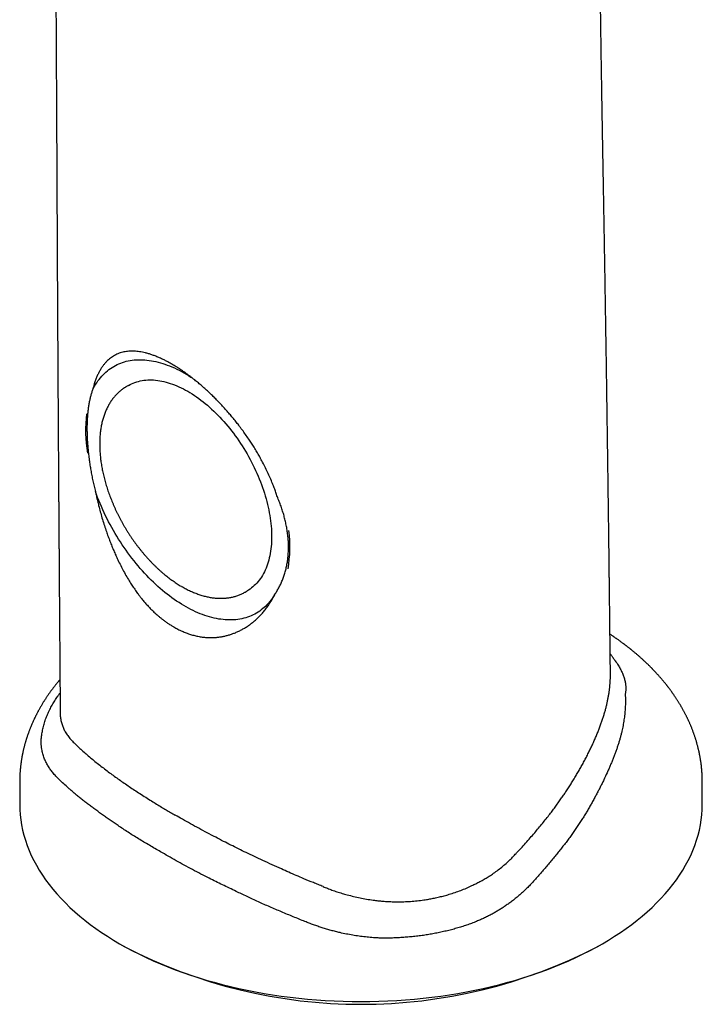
# Model space of a CAD drawing. Header units: millimetres. Extents: x 8 to 822, y 12 to 761.
# Tile 13 of 27: x 641 to 692, y 175 to 249. Entities that reach past the tile are written whole.
import ezdxf

# ---------------------------------------------------------------- set-up
doc = ezdxf.new("R2010")
doc.units = ezdxf.units.MM

msp = doc.modelspace()

# ---------------------------------------------------------------- linework, layer by layer
at = {"color": 7, "linetype": 'Continuous', "lineweight": 30}
for p, q in [((648.854, 221.688), (648.712, 221.607)), ((657.661, 206.104), (657.803, 206.186)), ((648.187, 179.584), (648.541, 179.38)), ((684.255, 179.38), (684.609, 179.584))]:
    msp.add_line(p, q, dxfattribs=at)
at = {"color": 7, "linetype": 'Continuous', "lineweight": 30, "flags": 128}
for points in [[(646.145, 221.339), (646.218, 221.485), (646.295, 221.626), (646.375, 221.763), (646.46, 221.896), (646.548, 222.024), (646.639, 222.148), (646.734, 222.267), (646.833, 222.382), (646.935, 222.492), (647.04, 222.597), (647.149, 222.697), (647.261, 222.792), (647.376, 222.883), (647.495, 222.968), (647.616, 223.049), (647.741, 223.124), (647.868, 223.194), (647.998, 223.259), (648.132, 223.319), (648.268, 223.374), (648.406, 223.423), (648.547, 223.467), (648.691, 223.506), (648.837, 223.54), (648.986, 223.568), (649.136, 223.591), (649.289, 223.608), (649.444, 223.62), (649.601, 223.627), (649.76, 223.628), (649.921, 223.624), (650.084, 223.614), (650.248, 223.599), (650.414, 223.579), (650.581, 223.553), (650.75, 223.522), (650.92, 223.486), (651.091, 223.444), (651.264, 223.397), (651.437, 223.345), (651.611, 223.287), (651.786, 223.225), (651.962, 223.157), (652.139, 223.084), (652.316, 223.006), (652.493, 222.923), (652.671, 222.834), (652.849, 222.741), (653.027, 222.643), (653.205, 222.54), (653.383, 222.433), (653.561, 222.32), (653.663, 222.254)], [(648.854, 221.688), (648.972, 221.753), (649.094, 221.813), (649.218, 221.867), (649.346, 221.916), (649.476, 221.959), (649.608, 221.997), (649.744, 222.029), (649.881, 222.056), (650.022, 222.077), (650.164, 222.093), (650.308, 222.103), (650.455, 222.107), (650.604, 222.106), (650.754, 222.099), (650.906, 222.087), (651.06, 222.069), (651.216, 222.045), (651.373, 222.016), (651.531, 221.982), (651.69, 221.942), (651.851, 221.896), (652.012, 221.845), (652.175, 221.789), (652.338, 221.727), (652.502, 221.659), (652.667, 221.587), (652.832, 221.509), (652.997, 221.426), (653.163, 221.338), (653.328, 221.245), (653.494, 221.147), (653.659, 221.044), (653.825, 220.936), (653.99, 220.823), (654.154, 220.706), (654.318, 220.584), (654.482, 220.457), (654.644, 220.326), (654.806, 220.19), (654.966, 220.051), (655.126, 219.907), (655.284, 219.758), (655.441, 219.606), (655.596, 219.45), (655.75, 219.291), (655.902, 219.127), (656.053, 218.96), (656.201, 218.79), (656.348, 218.616), (656.493, 218.439), (656.635, 218.259), (656.775, 218.076), (656.913, 217.89), (657.048, 217.702), (657.181, 217.511), (657.311, 217.317), (657.438, 217.121), (657.563, 216.923), (657.685, 216.723), (657.803, 216.521), (657.919, 216.317), (658.031, 216.112), (658.141, 215.905), (658.246, 215.697), (658.349, 215.487), (658.448, 215.277), (658.544, 215.066), (658.636, 214.853), (658.724, 214.64), (658.809, 214.427), (658.89, 214.213), (658.967, 214), (659.04, 213.786), (659.11, 213.572), (659.175, 213.358), (659.236, 213.145), (659.294, 212.933), (659.347, 212.721), (659.396, 212.51), (659.441, 212.3), (659.482, 212.091), (659.519, 211.883), (659.551, 211.677), (659.579, 211.472), (659.603, 211.269), (659.622, 211.068), (659.637, 210.868), (659.648, 210.671), (659.655, 210.476), (659.657, 210.284), (659.655, 210.094), (659.648, 209.906), (659.637, 209.722), (659.622, 209.54), (659.603, 209.361), (659.579, 209.185), (659.551, 209.013), (659.519, 208.844), (659.482, 208.679), (659.441, 208.517), (659.396, 208.358), (659.347, 208.204), (659.294, 208.054), (659.236, 207.907), (659.175, 207.765), (659.11, 207.627), (659.04, 207.493), (658.967, 207.364), (658.89, 207.239), (658.809, 207.119), (658.724, 207.004), (658.636, 206.893), (658.544, 206.787), (658.448, 206.686), (658.349, 206.59), (658.246, 206.499), (658.141, 206.413), (658.031, 206.332), (657.919, 206.256), (657.803, 206.186), (657.803, 206.186)], [(659.875, 205.896), (659.791, 205.762), (659.704, 205.632), (659.613, 205.507), (659.518, 205.386), (659.42, 205.27), (659.318, 205.159), (659.212, 205.052), (659.104, 204.95), (658.992, 204.854), (658.877, 204.762), (658.758, 204.675), (658.637, 204.593), (658.512, 204.517), (658.384, 204.446), (658.254, 204.379), (658.12, 204.318), (657.984, 204.263), (657.845, 204.212), (657.704, 204.167), (657.56, 204.128), (657.413, 204.093), (657.264, 204.064), (657.113, 204.041), (656.96, 204.023), (656.804, 204.01), (656.646, 204.003), (656.487, 204.001), (656.325, 204.005), (656.162, 204.014), (655.997, 204.029), (655.831, 204.049), (655.663, 204.074), (655.493, 204.105), (655.323, 204.141), (655.151, 204.183), (654.977, 204.229), (654.803, 204.282), (654.628, 204.339), (654.452, 204.402), (654.276, 204.47), (654.098, 204.543), (653.92, 204.622), (653.742, 204.705), (653.564, 204.794), (653.385, 204.887), (653.206, 204.986), (653.027, 205.089), (652.848, 205.197), (652.669, 205.31), (652.49, 205.428), (652.312, 205.55), (652.134, 205.677), (651.957, 205.809), (651.78, 205.945), (651.604, 206.085), (651.429, 206.23), (651.255, 206.379), (651.082, 206.531), (650.91, 206.688), (650.739, 206.849), (650.569, 207.014), (650.401, 207.183), (650.235, 207.355), (650.07, 207.531), (649.907, 207.71), (649.745, 207.893), (649.586, 208.079), (649.428, 208.268), (649.273, 208.46), (649.119, 208.656), (648.968, 208.854), (648.819, 209.055), (648.673, 209.258), (648.528, 209.464), (648.387, 209.672), (648.248, 209.883), (648.112, 210.096), (647.978, 210.311), (647.848, 210.528), (647.72, 210.747), (647.596, 210.967), (647.474, 211.189), (647.356, 211.413), (647.24, 211.638), (647.128, 211.864), (647.02, 212.091), (646.915, 212.319), (646.813, 212.548), (646.714, 212.777), (646.62, 213.008), (646.528, 213.238), (646.441, 213.469), (646.357, 213.7)], [(640.648, 190.094), (640.657, 189.705), (640.683, 189.316), (640.727, 188.928), (640.789, 188.54), (640.868, 188.154), (640.965, 187.769), (641.079, 187.385), (641.211, 187.003), (641.359, 186.624), (641.525, 186.247), (641.708, 185.872), (641.908, 185.5), (642.125, 185.132), (642.358, 184.767), (642.608, 184.405), (642.874, 184.048), (643.156, 183.694), (643.455, 183.345), (643.768, 183.001), (644.098, 182.661), (644.442, 182.327), (644.802, 181.998), (645.177, 181.674), (645.566, 181.356), (645.969, 181.045), (646.386, 180.739), (646.818, 180.44), (647.262, 180.147), (647.72, 179.861), (648.19, 179.583)], [(648.19, 179.583), (648.673, 179.311), (649.168, 179.047), (649.675, 178.79), (650.193, 178.542), (650.722, 178.301), (651.262, 178.068), (651.813, 177.843), (652.373, 177.627), (652.944, 177.419), (653.523, 177.22), (654.111, 177.03), (654.708, 176.849), (655.312, 176.677), (655.924, 176.514), (656.544, 176.36), (657.17, 176.216), (657.802, 176.081), (658.441, 175.956), (659.085, 175.841), (659.733, 175.735), (660.387, 175.64), (661.044, 175.554), (661.705, 175.478), (662.37, 175.412), (663.037, 175.356), (663.706, 175.31), (664.378, 175.275), (665.05, 175.249), (665.724, 175.234), (666.398, 175.229), (667.072, 175.234), (667.746, 175.249), (668.418, 175.275), (669.09, 175.31), (669.759, 175.356), (670.426, 175.412), (671.091, 175.478), (671.752, 175.554), (672.409, 175.64), (673.063, 175.735), (673.711, 175.841), (674.355, 175.956), (674.993, 176.081), (675.626, 176.216), (676.252, 176.36), (676.871, 176.514), (677.484, 176.677), (678.088, 176.849), (678.685, 177.03), (679.273, 177.22), (679.852, 177.419), (680.422, 177.627), (680.983, 177.843), (681.533, 178.068), (682.074, 178.301), (682.603, 178.542), (683.121, 178.79), (683.628, 179.047), (684.123, 179.311), (684.606, 179.583), (685.076, 179.861), (685.534, 180.147), (685.978, 180.44), (686.409, 180.739), (686.827, 181.045), (687.23, 181.356), (687.619, 181.674), (687.994, 181.998), (688.353, 182.327), (688.698, 182.661), (689.027, 183.001), (689.341, 183.345), (689.64, 183.694), (689.922, 184.048), (690.188, 184.405), (690.438, 184.767), (690.671, 185.132), (690.888, 185.5), (691.088, 185.872), (691.271, 186.247), (691.436, 186.624), (691.585, 187.003), (691.717, 187.385), (691.831, 187.769), (691.928, 188.154), (692.007, 188.54), (692.069, 188.928), (692.113, 189.316), (692.139, 189.705), (692.148, 190.094)]]:
    msp.add_lwpolyline(points, dxfattribs=at)
at = {"color": 7, "linetype": 'Continuous', "lineweight": 30}
for centre, radius, start, end in [((656.292, 218.331), 10.67, 173.40088, 189.40006), ((651.216, 209.543), 9.822, 350.11658, 6.99891), ((666.398, 213.735), 38.719, 242.53519, 297.46481)]:
    msp.add_arc(centre, radius, start, end, dxfattribs=at)
for points, knots in [([(685.215, 199.978), (685.214, 200.087), (685.211, 200.367), (685.206, 200.813), (685.201, 201.31), (685.196, 201.793), (685.19, 202.276), (685.185, 202.76), (685.179, 203.243), (685.174, 203.709), (685.169, 204.158), (685.164, 204.59), (685.159, 205.005), (685.155, 205.403), (685.15, 205.784), (685.146, 206.148), (685.142, 206.494), (685.138, 206.823), (685.134, 207.143), (685.13, 207.458), (685.124, 208.005), (685.114, 208.776), (685.102, 209.769), (685.09, 210.744), (685.077, 211.703), (685.065, 212.626), (685.054, 213.512), (685.042, 214.363), (685.033, 215.057), (685.026, 215.601), (685.02, 216.005), (685.014, 216.419), (685.008, 216.844), (685.002, 217.319), (684.994, 217.845), (684.986, 218.425), (684.978, 219.022), (684.97, 219.59), (684.962, 220.118), (684.955, 220.598), (684.948, 221.067), (684.941, 221.537), (684.934, 222.007), (684.927, 222.478), (684.92, 222.935), (684.913, 223.381), (684.907, 223.814), (684.9, 224.26), (684.893, 224.72), (684.885, 225.192), (684.878, 225.653), (684.87, 226.163), (684.861, 226.729), (684.851, 227.355), (684.841, 227.987), (684.83, 228.626), (684.821, 229.177), (684.814, 229.64), (684.808, 230.018), (684.801, 230.41), (684.794, 230.816), (684.787, 231.233), (684.78, 231.662), (684.773, 232.103), (684.765, 232.555), (684.755, 233.136), (684.743, 233.841), (684.728, 234.667), (684.714, 235.494), (684.701, 236.241), (684.689, 236.904), (684.678, 237.478), (684.668, 238.038), (684.658, 238.585), (684.649, 239.115), (684.639, 239.628), (684.631, 240.125), (684.622, 240.609), (684.613, 241.144), (684.603, 241.737), (684.592, 242.392), (684.581, 243.053), (684.57, 243.72), (684.558, 244.452), (684.545, 245.249), (684.532, 246.113), (684.519, 246.987), (684.508, 247.73), (684.499, 248.338), (684.492, 248.809), (684.485, 249.283), (684.478, 249.761), (684.472, 250.244), (684.464, 250.782), (684.456, 251.379), (684.448, 252.039), (684.439, 252.718), (684.43, 253.416), (684.421, 254.132), (684.412, 254.852), (684.404, 255.576), (684.395, 256.302), (684.387, 257.045), (684.378, 257.805), (684.371, 258.505), (684.364, 259.143), (684.358, 259.717), (684.352, 260.301), (684.346, 260.9), (684.34, 261.515), (684.334, 262.148), (684.329, 262.78), (684.323, 263.409), (684.317, 264.035), (684.312, 264.676), (684.307, 265.332), (684.301, 266.003), (684.298, 266.455), (684.296, 266.684)], [0, 0, 0, 0, 0.004917, 0.012565, 0.020003, 0.027233, 0.034254, 0.041735, 0.048963, 0.055939, 0.062662, 0.069132, 0.075349, 0.081312, 0.087023, 0.092481, 0.097685, 0.102552, 0.107306, 0.112036, 0.116743, 0.131863, 0.146734, 0.161356, 0.175727, 0.189851, 0.202815, 0.215569, 0.228113, 0.233992, 0.240024, 0.246225, 0.252595, 0.259135, 0.267549, 0.276227, 0.285171, 0.294379, 0.301709, 0.308889, 0.315907, 0.322764, 0.329988, 0.337024, 0.343873, 0.350533, 0.357006, 0.363307, 0.370562, 0.377633, 0.384521, 0.391224, 0.400533, 0.409877, 0.419325, 0.428875, 0.43853, 0.443993, 0.449631, 0.455484, 0.461549, 0.467828, 0.474202, 0.480782, 0.487568, 0.494474, 0.506818, 0.519173, 0.53154, 0.5439, 0.552699, 0.561296, 0.569691, 0.577885, 0.585876, 0.593529, 0.600987, 0.60825, 0.615318, 0.625124, 0.634951, 0.644882, 0.654917, 0.665057, 0.677878, 0.690862, 0.704008, 0.717318, 0.724355, 0.731436, 0.738562, 0.745733, 0.752961, 0.760343, 0.769987, 0.779911, 0.790114, 0.800597, 0.81136, 0.822403, 0.833071, 0.843988, 0.855153, 0.866568, 0.878231, 0.886714, 0.895324, 0.904069, 0.913046, 0.922287, 0.931791, 0.94156, 0.950746, 0.960153, 0.969782, 0.979633, 0.989706, 1, 1, 1, 1]), ([(643.281, 265.196), (643.284, 264.787), (643.29, 263.975), (643.299, 262.764), (643.308, 261.569), (643.316, 260.39), (643.324, 259.234), (643.332, 258.1), (643.34, 256.988), (643.347, 255.892), (643.354, 254.803), (643.361, 253.723), (643.368, 252.651), (643.374, 251.595), (643.38, 250.555), (643.387, 249.53), (643.392, 248.521), (643.398, 247.528), (643.404, 246.55), (643.409, 245.588), (643.414, 244.642), (643.419, 243.712), (643.424, 242.797), (643.428, 241.898), (643.433, 240.986), (643.438, 240.061), (643.442, 239.126), (643.446, 238.21), (643.451, 237.313), (643.454, 236.46), (643.458, 235.651), (643.462, 234.883), (643.465, 234.131), (643.469, 233.394), (643.473, 232.673), (643.476, 231.966), (643.48, 231.253), (643.483, 230.534), (643.487, 229.81), (643.491, 229.105), (643.494, 228.418), (643.498, 227.75), (643.502, 227.1), (643.505, 226.469), (643.508, 225.857), (643.512, 225.264), (643.515, 224.692), (643.518, 224.143), (643.521, 223.613), (643.524, 223.097), (643.528, 222.513), (643.532, 221.862), (643.536, 221.146), (643.54, 220.447), (643.544, 219.763), (643.548, 219.1), (643.553, 218.456), (643.556, 217.832), (643.56, 217.224), (643.564, 216.631), (643.568, 216.053), (643.572, 215.492), (643.575, 214.946), (643.578, 214.496), (643.581, 214.137), (643.582, 213.86), (643.584, 213.572), (643.586, 213.272), (643.589, 212.959), (643.591, 212.636), (643.593, 212.304), (643.595, 211.962), (643.598, 211.608), (643.6, 211.242), (643.603, 210.891), (643.605, 210.559), (643.607, 210.247), (643.61, 209.936), (643.612, 209.634), (643.614, 209.346), (643.616, 209.073), (643.618, 208.815), (643.619, 208.571), (643.621, 208.342), (643.622, 208.13), (643.624, 207.931), (643.625, 207.743), (643.627, 207.562), (643.628, 207.416), (643.628, 207.304), (643.629, 207.223), (643.63, 207.145), (643.63, 207.067), (643.631, 206.987), (643.631, 206.894), (643.632, 206.785), (643.633, 206.656), (643.634, 206.512), (643.635, 206.353), (643.637, 206.178), (643.638, 205.987), (643.639, 205.781), (643.641, 205.56), (643.643, 205.326), (643.645, 205.078), (643.646, 204.817), (643.648, 204.542), (643.651, 204.238), (643.653, 203.903), (643.656, 203.536), (643.659, 203.15), (643.661, 202.746), (643.665, 202.325), (643.668, 201.889), (643.671, 201.437), (643.674, 200.967), (643.678, 200.475), (643.682, 199.962), (643.686, 199.426), (643.69, 198.872), (643.694, 198.299), (643.698, 197.707), (643.702, 197.266), (643.703, 197.024), (643.704, 196.985)], [0, 0, 0, 0, 0.01793, 0.0356314, 0.0531044, 0.0703492, 0.087366, 0.103857, 0.1201284, 0.1361802, 0.1520126, 0.1679421, 0.1836433, 0.1991165, 0.2143616, 0.2293789, 0.2441684, 0.2587302, 0.2730643, 0.2871709, 0.3010501, 0.3147019, 0.3281263, 0.3413235, 0.3542934, 0.3682979, 0.3820276, 0.3954825, 0.4086627, 0.4215688, 0.4330653, 0.4443368, 0.4553832, 0.4662042, 0.4767996, 0.4871694, 0.4973133, 0.5082105, 0.5188341, 0.5291838, 0.5392596, 0.5490612, 0.5585885, 0.5678414, 0.5768199, 0.5855237, 0.5939527, 0.6019638, 0.6097097, 0.6172413, 0.624661, 0.6353885, 0.6458793, 0.6561335, 0.6661509, 0.6759314, 0.6853065, 0.694453, 0.7033708, 0.7120599, 0.7205201, 0.7287514, 0.7367539, 0.7445274, 0.7485079, 0.7525284, 0.7567384, 0.7611389, 0.7657301, 0.7705118, 0.7753419, 0.7803519, 0.785542, 0.7909121, 0.7964622, 0.8009492, 0.8055473, 0.8101817, 0.8146171, 0.8188363, 0.8228393, 0.826626, 0.8301965, 0.8335501, 0.836687, 0.8395598, 0.8423045, 0.8449562, 0.8475148, 0.8487151, 0.8498938, 0.8510509, 0.8521865, 0.8533173, 0.8545741, 0.8562523, 0.8581434, 0.8602474, 0.8625643, 0.8651418, 0.8679399, 0.8709583, 0.8741971, 0.877656, 0.8812674, 0.885091, 0.8891268, 0.8933745, 0.8984771, 0.9038553, 0.9095087, 0.9154375, 0.9216413, 0.9280022, 0.9346284, 0.9415198, 0.9486764, 0.9562525, 0.9641048, 0.9722334, 0.9806384, 0.9893199, 0.9982782, 1, 1, 1, 1]), ([(652.126, 223.295), (652.047, 223.34), (651.888, 223.43), (651.653, 223.554), (651.401, 223.678), (651.135, 223.799), (650.865, 223.909), (650.61, 224.002), (650.368, 224.08), (650.135, 224.144), (649.909, 224.195), (649.691, 224.234), (649.48, 224.261), (649.275, 224.275), (649.075, 224.278), (648.881, 224.269), (648.694, 224.249), (648.509, 224.216), (648.326, 224.17), (648.147, 224.112), (647.974, 224.04), (647.808, 223.956), (647.648, 223.859), (647.495, 223.751), (647.348, 223.63), (647.201, 223.489), (647.053, 223.326), (646.908, 223.139), (646.772, 222.935), (646.646, 222.716), (646.528, 222.48), (646.42, 222.228), (646.322, 221.961), (646.246, 221.719), (646.187, 221.511), (646.159, 221.396), (646.145, 221.339)], [0, 0, 0, 0, 0.024655, 0.049319, 0.073973, 0.104632, 0.135291, 0.162913, 0.190536, 0.218323, 0.245327, 0.272353, 0.29938, 0.326386, 0.353807, 0.381247, 0.408688, 0.436112, 0.465358, 0.494726, 0.524094, 0.553709, 0.583325, 0.613185, 0.643046, 0.673022, 0.708218, 0.743587, 0.778956, 0.814685, 0.850414, 0.886503, 0.922593, 0.958855, 0.979427, 1, 1, 1, 1]), ([(660.087, 213.29), (660.05, 213.402), (659.977, 213.624), (659.855, 213.958), (659.713, 214.323), (659.547, 214.718), (659.353, 215.145), (659.145, 215.574), (658.936, 215.974), (658.732, 216.344), (658.534, 216.684), (658.334, 217.014), (658.131, 217.334), (657.916, 217.658), (657.684, 217.995), (657.434, 218.342), (657.189, 218.668), (656.951, 218.971), (656.723, 219.253), (656.48, 219.541), (656.225, 219.835), (655.955, 220.132), (655.692, 220.412), (655.436, 220.675), (655.187, 220.921), (654.936, 221.161), (654.676, 221.401), (654.407, 221.64), (654.129, 221.877), (653.885, 222.077), (653.675, 222.243), (653.5, 222.377), (653.327, 222.507), (653.135, 222.645), (652.925, 222.792), (652.695, 222.945), (652.486, 223.079), (652.296, 223.195), (652.183, 223.261), (652.126, 223.295)], [0, 0, 0, 0, 0.0283379, 0.0566819, 0.0850197, 0.1211992, 0.1573785, 0.1941559, 0.230933, 0.2604158, 0.2899061, 0.3193885, 0.3468424, 0.3742961, 0.4057447, 0.4372035, 0.4686514, 0.4952026, 0.5217604, 0.548311, 0.5777415, 0.6071821, 0.636611, 0.6625762, 0.6885594, 0.714541, 0.740504, 0.7686191, 0.7967471, 0.8248616, 0.8426026, 0.8603436, 0.8776983, 0.895053, 0.9183259, 0.9416063, 0.9648792, 0.9824396, 1, 1, 1, 1]), ([(646.145, 221.339), (646.117, 221.261), (646.062, 221.104), (645.991, 220.852), (645.927, 220.588), (645.872, 220.308), (645.825, 220.013), (645.787, 219.702), (645.757, 219.379), (645.737, 219.048), (645.726, 218.709), (645.724, 218.362), (645.73, 218.007), (645.745, 217.639), (645.768, 217.259), (645.801, 216.867), (645.844, 216.469), (645.894, 216.073), (645.951, 215.681), (646.015, 215.293), (646.088, 214.901), (646.169, 214.504), (646.258, 214.103), (646.324, 213.834), (646.357, 213.7)], [0, 0, 0, 0, 0.045328, 0.090694, 0.13606, 0.181387, 0.228006, 0.274667, 0.321329, 0.367946, 0.413286, 0.458666, 0.504046, 0.549386, 0.596072, 0.642802, 0.689532, 0.736219, 0.779864, 0.823525, 0.86717, 0.911441, 0.955729, 1, 1, 1, 1]), ([(648.712, 221.606), (648.694, 221.596), (648.637, 221.563), (648.544, 221.504), (648.434, 221.428), (648.326, 221.348), (648.222, 221.264), (648.12, 221.175), (648.021, 221.081), (647.926, 220.984), (647.833, 220.882), (647.744, 220.776), (647.657, 220.666), (647.575, 220.551), (647.495, 220.433), (647.419, 220.31), (647.346, 220.184), (647.277, 220.054), (647.211, 219.919), (647.149, 219.782), (647.091, 219.64), (647.036, 219.495), (646.986, 219.346), (646.939, 219.194), (646.896, 219.039), (646.857, 218.881), (646.821, 218.72), (646.79, 218.555), (646.763, 218.388), (646.739, 218.219), (646.72, 218.046), (646.704, 217.872), (646.693, 217.695), (646.686, 217.515), (646.682, 217.334), (646.683, 217.151), (646.687, 216.966), (646.695, 216.779), (646.708, 216.591), (646.724, 216.401), (646.744, 216.209), (646.768, 216.017), (646.795, 215.823), (646.827, 215.628), (646.862, 215.432), (646.901, 215.236), (646.943, 215.038), (646.99, 214.841), (647.04, 214.642), (647.093, 214.443), (647.15, 214.244), (647.211, 214.045), (647.275, 213.845), (647.343, 213.646), (647.414, 213.447), (647.488, 213.248), (647.565, 213.05), (647.646, 212.852), (647.73, 212.654), (647.817, 212.458), (647.908, 212.262), (648.001, 212.067), (648.097, 211.873), (648.197, 211.68), (648.299, 211.489), (648.404, 211.299), (648.512, 211.11), (648.622, 210.923), (648.735, 210.738), (648.851, 210.554), (648.969, 210.373), (649.089, 210.193), (649.212, 210.015), (649.338, 209.84), (649.465, 209.667), (649.595, 209.497), (649.727, 209.329), (649.861, 209.163), (649.996, 209), (650.134, 208.84), (650.273, 208.683), (650.415, 208.529), (650.557, 208.378), (650.702, 208.231), (650.848, 208.086), (650.995, 207.945), (651.144, 207.807), (651.294, 207.673), (651.445, 207.542), (651.598, 207.415), (651.751, 207.292), (651.905, 207.172), (652.06, 207.057), (652.216, 206.945), (652.373, 206.838), (652.531, 206.734), (652.688, 206.635), (652.807, 206.564), (652.873, 206.525), (652.887, 206.518)], [0, 0, 0, 0, 0.004652, 0.014563, 0.024476, 0.034394, 0.044323, 0.054268, 0.064232, 0.074221, 0.084237, 0.094284, 0.104365, 0.114481, 0.124634, 0.134825, 0.145054, 0.155321, 0.165624, 0.175962, 0.186334, 0.196737, 0.207168, 0.217626, 0.228107, 0.238609, 0.249129, 0.259665, 0.270213, 0.280772, 0.291339, 0.301913, 0.312492, 0.323073, 0.333656, 0.344239, 0.354822, 0.365403, 0.375981, 0.386557, 0.397129, 0.407697, 0.418262, 0.428822, 0.439378, 0.44993, 0.460477, 0.471021, 0.48156, 0.492095, 0.502626, 0.513153, 0.523677, 0.534198, 0.544715, 0.555229, 0.565741, 0.57625, 0.586757, 0.597262, 0.607765, 0.618266, 0.628767, 0.639266, 0.649765, 0.660263, 0.670761, 0.681258, 0.691757, 0.702255, 0.712754, 0.723254, 0.733756, 0.744259, 0.754763, 0.76527, 0.775779, 0.78629, 0.796804, 0.807321, 0.817841, 0.828365, 0.838892, 0.849423, 0.859958, 0.870498, 0.881042, 0.89159, 0.902143, 0.912701, 0.923264, 0.933831, 0.944403, 0.95498, 0.965561, 0.976146, 0.986735, 0.997328, 1, 1, 1, 1]), ([(646.357, 213.7), (646.382, 213.581), (646.433, 213.343), (646.516, 212.984), (646.612, 212.59), (646.725, 212.163), (646.857, 211.7), (646.999, 211.236), (647.142, 210.801), (647.283, 210.398), (647.42, 210.028), (647.561, 209.667), (647.707, 209.315), (647.855, 208.972), (648.025, 208.6), (648.216, 208.203), (648.435, 207.778), (648.666, 207.36), (648.893, 206.975), (649.114, 206.626), (649.325, 206.311), (649.513, 206.046), (649.677, 205.829), (649.834, 205.627), (650.017, 205.404), (650.227, 205.163), (650.443, 204.93), (650.665, 204.706), (650.892, 204.491), (651.1, 204.308), (651.286, 204.153), (651.462, 204.015), (651.652, 203.873), (651.858, 203.731), (652.066, 203.596), (652.207, 203.514), (652.277, 203.472)], [0, 0, 0, 0, 0.029735, 0.059477, 0.089212, 0.127175, 0.165138, 0.203728, 0.242318, 0.273255, 0.304199, 0.335136, 0.364523, 0.393918, 0.423305, 0.46088, 0.498455, 0.536828, 0.5752, 0.606122, 0.637056, 0.667977, 0.686357, 0.704737, 0.731903, 0.759079, 0.786245, 0.813768, 0.841302, 0.868826, 0.887755, 0.906684, 0.92996, 0.953236, 0.976618, 1, 1, 1, 1]), ([(659.875, 205.896), (659.932, 205.982), (660.046, 206.152), (660.2, 206.423), (660.341, 206.703), (660.469, 206.997), (660.583, 207.303), (660.682, 207.622), (660.765, 207.949), (660.831, 208.282), (660.88, 208.62), (660.912, 208.96), (660.929, 209.307), (660.929, 209.663), (660.913, 210.027), (660.879, 210.399), (660.828, 210.774), (660.762, 211.143), (660.683, 211.504), (660.592, 211.858), (660.487, 212.213), (660.368, 212.571), (660.235, 212.931), (660.136, 213.171), (660.087, 213.29)], [0, 0, 0, 0, 0.045466, 0.090969, 0.136472, 0.181937, 0.228694, 0.275493, 0.322291, 0.369047, 0.414525, 0.460044, 0.505563, 0.551041, 0.59788, 0.644764, 0.691648, 0.738488, 0.781759, 0.825048, 0.86832, 0.912207, 0.956112, 1, 1, 1, 1]), ([(652.887, 206.518), (652.915, 206.502), (652.996, 206.455), (653.13, 206.382), (653.289, 206.299), (653.448, 206.221), (653.608, 206.148), (653.767, 206.079), (653.926, 206.015), (654.085, 205.956), (654.243, 205.901), (654.401, 205.852), (654.559, 205.807), (654.715, 205.768), (654.871, 205.733), (655.026, 205.704), (655.18, 205.679), (655.332, 205.66), (655.484, 205.645), (655.634, 205.636), (655.782, 205.632), (655.929, 205.633), (656.074, 205.639), (656.217, 205.65), (656.358, 205.666), (656.498, 205.688), (656.635, 205.714), (656.769, 205.744), (656.902, 205.78), (657.032, 205.821), (657.16, 205.866), (657.285, 205.916), (657.408, 205.971), (657.528, 206.031), (657.613, 206.076), (657.657, 206.102), (657.663, 206.105)], [0, 0, 0, 0, 0.01663, 0.0479974, 0.0793728, 0.1107483, 0.1421199, 0.1734834, 0.2048338, 0.2361659, 0.2674733, 0.2987496, 0.3299875, 0.3611792, 0.3923166, 0.4233914, 0.4543951, 0.4853193, 0.516156, 0.5468977, 0.5775377, 0.6080704, 0.6384915, 0.668798, 0.6989889, 0.7290648, 0.7590283, 0.7888837, 0.8186374, 0.8482974, 0.8778736, 0.907377, 0.9368202, 0.9662168, 0.9955811, 1, 1, 1, 1]), ([(652.277, 203.472), (652.379, 203.415), (652.585, 203.3), (652.897, 203.151), (653.213, 203.02), (653.533, 202.909), (653.856, 202.818), (654.181, 202.749), (654.507, 202.7), (654.812, 202.676), (655.095, 202.67), (655.356, 202.679), (655.614, 202.702), (655.87, 202.738), (656.123, 202.788), (656.373, 202.851), (656.618, 202.927), (656.867, 203.018), (657.119, 203.126), (657.372, 203.251), (657.619, 203.391), (657.86, 203.544), (658.093, 203.71), (658.319, 203.89), (658.537, 204.082), (658.753, 204.293), (658.965, 204.523), (659.171, 204.772), (659.366, 205.035), (659.549, 205.31), (659.72, 205.596), (659.823, 205.797), (659.875, 205.897)], [0, 0, 0, 0, 0.033989, 0.068254, 0.102519, 0.137372, 0.172226, 0.207681, 0.243136, 0.278883, 0.308053, 0.337244, 0.366437, 0.395609, 0.425195, 0.454799, 0.484405, 0.513993, 0.546713, 0.579578, 0.612443, 0.645603, 0.678762, 0.712214, 0.745666, 0.779256, 0.8159, 0.852557, 0.889202, 0.92613, 0.963071, 1, 1, 1, 1]), ([(692.148, 190.094), (692.148, 190.163), (692.148, 190.296), (692.148, 190.488), (692.148, 190.663), (692.148, 190.822), (692.148, 190.965), (692.148, 191.092), (692.148, 191.203), (692.148, 191.294), (692.148, 191.368), (692.148, 191.426), (692.148, 191.471), (692.148, 191.51), (692.148, 191.553), (692.148, 191.607), (692.148, 191.668), (692.148, 191.725), (692.148, 191.77), (692.148, 191.802), (692.148, 191.842), (692.148, 191.883), (692.147, 191.929), (692.146, 191.972), (692.145, 192.011), (692.145, 192.049), (692.143, 192.097), (692.141, 192.155), (692.139, 192.219), (692.136, 192.278), (692.134, 192.332), (692.131, 192.386), (692.127, 192.441), (692.124, 192.495), (692.121, 192.544), (692.117, 192.587), (692.114, 192.629), (692.11, 192.674), (692.106, 192.726), (692.101, 192.782), (692.095, 192.837), (692.09, 192.889), (692.085, 192.939), (692.079, 192.986), (692.071, 193.062), (692.058, 193.163), (692.043, 193.274), (692.029, 193.368), (692.016, 193.451), (692.002, 193.536), (691.989, 193.615), (691.975, 193.689), (691.962, 193.762), (691.948, 193.835), (691.935, 193.9), (691.922, 193.963), (691.907, 194.035), (691.888, 194.119), (691.868, 194.208), (691.848, 194.291), (691.83, 194.365), (691.81, 194.445), (691.786, 194.536), (691.758, 194.641), (691.729, 194.747), (691.697, 194.854), (691.667, 194.953), (691.638, 195.047), (691.609, 195.136), (691.578, 195.232), (691.545, 195.328), (691.514, 195.417), (691.481, 195.509), (691.446, 195.605), (691.406, 195.708), (691.367, 195.808), (691.331, 195.898), (691.299, 195.977), (691.269, 196.048), (691.235, 196.128), (691.197, 196.216), (691.154, 196.312), (691.112, 196.406), (691.073, 196.489), (691.04, 196.558), (691.01, 196.62), (690.98, 196.682), (690.945, 196.753), (690.904, 196.835), (690.857, 196.927), (690.809, 197.019), (690.759, 197.111), (690.709, 197.204), (690.658, 197.296), (690.608, 197.385), (690.56, 197.467), (690.513, 197.547), (690.463, 197.631), (690.411, 197.718), (690.359, 197.802), (690.309, 197.881), (690.26, 197.958), (690.209, 198.038), (690.156, 198.118), (690.104, 198.195), (690.057, 198.266), (690.014, 198.328), (689.972, 198.389), (689.93, 198.45), (689.885, 198.512), (689.839, 198.577), (689.79, 198.645), (689.739, 198.715), (689.689, 198.781), (689.642, 198.844), (689.599, 198.901), (689.557, 198.955), (689.519, 199.005), (689.479, 199.056), (689.436, 199.111), (689.387, 199.172), (689.326, 199.248), (689.253, 199.337), (689.172, 199.434), (689.091, 199.529), (689.019, 199.613), (688.954, 199.688), (688.896, 199.754), (688.837, 199.82), (688.78, 199.883), (688.724, 199.945), (688.669, 200.005), (688.615, 200.062), (688.565, 200.116), (688.52, 200.164), (688.478, 200.207), (688.442, 200.245), (688.408, 200.28), (688.373, 200.316), (688.328, 200.362), (688.27, 200.421), (688.199, 200.493), (688.118, 200.572), (688.029, 200.659), (687.935, 200.75), (687.84, 200.84), (687.748, 200.925), (687.667, 201), (687.595, 201.065), (687.529, 201.125), (687.46, 201.186), (687.385, 201.253), (687.303, 201.325), (687.218, 201.398), (687.133, 201.47), (687.054, 201.536), (686.981, 201.598), (686.916, 201.651), (686.86, 201.697), (686.813, 201.735), (686.766, 201.773), (686.713, 201.815), (686.649, 201.866), (686.578, 201.922), (686.504, 201.98), (686.434, 202.035), (686.37, 202.084), (686.316, 202.125), (686.27, 202.16), (686.232, 202.188), (686.198, 202.213), (686.157, 202.244), (686.103, 202.284), (686.033, 202.336), (685.952, 202.395), (685.861, 202.46), (685.778, 202.519), (685.703, 202.572), (685.64, 202.616), (685.579, 202.659), (685.523, 202.697), (685.477, 202.729), (685.441, 202.753), (685.403, 202.779), (685.357, 202.81), (685.298, 202.85), (685.239, 202.889), (685.2, 202.915), (685.183, 202.926)], [0, 0, 0, 0, 0.012467, 0.023961, 0.034481, 0.044027, 0.0526, 0.0602, 0.066826, 0.072478, 0.076716, 0.080172, 0.082847, 0.084877, 0.087119, 0.090604, 0.09453, 0.098187, 0.099673, 0.101212, 0.102915, 0.106029, 0.109258, 0.112206, 0.114876, 0.117524, 0.120335, 0.12503, 0.129569, 0.133842, 0.13727, 0.140986, 0.14499, 0.148905, 0.152314, 0.155217, 0.157952, 0.160994, 0.16469, 0.168834, 0.17274, 0.176357, 0.17979, 0.183109, 0.186314, 0.19573, 0.204359, 0.20975, 0.215611, 0.221851, 0.227633, 0.23238, 0.237672, 0.243109, 0.247683, 0.251589, 0.256569, 0.262953, 0.269458, 0.275544, 0.280755, 0.285186, 0.292732, 0.300273, 0.307793, 0.315431, 0.323462, 0.329272, 0.335762, 0.342859, 0.350145, 0.356652, 0.362363, 0.370261, 0.377689, 0.385057, 0.392529, 0.397439, 0.402583, 0.408444, 0.415149, 0.422382, 0.429926, 0.436198, 0.441077, 0.445669, 0.450247, 0.455133, 0.461613, 0.468631, 0.476023, 0.483103, 0.49003, 0.497257, 0.504464, 0.510694, 0.51646, 0.523002, 0.530124, 0.53681, 0.543151, 0.548991, 0.555211, 0.561997, 0.568319, 0.57367, 0.578877, 0.583427, 0.588288, 0.593379, 0.598702, 0.60428, 0.610117, 0.615737, 0.620688, 0.625556, 0.629946, 0.633979, 0.638017, 0.642603, 0.647739, 0.65334, 0.661751, 0.670192, 0.678088, 0.685998, 0.691686, 0.697338, 0.702938, 0.708725, 0.71378, 0.719251, 0.724359, 0.728816, 0.733274, 0.737069, 0.740395, 0.743284, 0.746398, 0.750004, 0.755606, 0.762064, 0.769269, 0.777211, 0.785637, 0.793992, 0.801919, 0.809169, 0.81467, 0.820211, 0.825836, 0.831937, 0.838933, 0.846195, 0.85285, 0.859463, 0.865337, 0.87049, 0.874929, 0.878654, 0.881776, 0.885916, 0.891087, 0.89676, 0.902509, 0.908333, 0.912956, 0.917162, 0.920666, 0.92347, 0.92574, 0.928252, 0.93274, 0.938018, 0.944059, 0.95076, 0.958112, 0.962522, 0.967137, 0.97185, 0.975929, 0.979239, 0.981777, 0.983714, 0.987404, 0.991649, 0.99645, 1, 1, 1, 1]), ([(685.559, 200.944), (685.555, 200.95), (685.539, 200.97), (685.512, 201.008), (685.475, 201.06), (685.434, 201.118), (685.389, 201.182), (685.341, 201.251), (685.29, 201.326), (685.242, 201.396), (685.211, 201.443), (685.199, 201.461)], [0, 0, 0, 0, 0.033461, 0.121705, 0.222188, 0.335135, 0.460794, 0.597662, 0.729798, 0.89712, 1, 1, 1, 1]), ([(685.559, 200.944), (685.564, 200.936), (685.611, 200.874), (685.691, 200.757), (685.791, 200.602), (685.879, 200.457), (685.956, 200.32), (686.026, 200.184), (686.091, 200.047), (686.149, 199.911), (686.202, 199.775), (686.248, 199.64), (686.287, 199.504), (686.32, 199.367), (686.346, 199.231), (686.364, 199.096), (686.375, 198.962), (686.378, 198.83), (686.374, 198.713), (686.362, 198.613), (686.347, 198.529), (686.335, 198.434), (686.335, 198.324), (686.342, 198.2), (686.351, 197.992), (686.345, 197.696), (686.328, 197.3), (686.293, 196.887), (686.24, 196.466), (686.17, 196.038), (686.094, 195.668), (686.02, 195.36), (685.954, 195.111), (685.882, 194.858), (685.801, 194.602), (685.714, 194.344), (685.621, 194.084), (685.523, 193.822), (685.421, 193.556), (685.313, 193.289), (685.201, 193.021), (685.086, 192.753), (684.928, 192.397), (684.759, 192.035), (684.582, 191.667), (684.442, 191.386), (684.297, 191.103), (684.148, 190.819), (683.994, 190.532), (683.835, 190.243), (683.672, 189.953), (683.505, 189.664), (683.334, 189.376), (683.155, 189.087), (682.967, 188.793), (682.77, 188.495), (682.566, 188.198), (682.357, 187.9), (682.142, 187.602), (681.921, 187.304), (681.694, 187.006), (681.462, 186.706), (681.224, 186.406), (680.98, 186.105), (680.731, 185.803), (680.477, 185.501), (680.219, 185.199), (679.956, 184.898), (679.69, 184.595), (679.429, 184.303), (679.17, 184.024), (678.913, 183.767), (678.652, 183.518), (678.384, 183.279), (678.107, 183.046), (677.833, 182.828), (677.561, 182.627), (677.305, 182.446), (677.053, 182.278), (676.805, 182.122), (676.552, 181.971), (676.286, 181.822), (676.009, 181.675), (675.717, 181.532), (675.42, 181.395), (675.097, 181.258), (674.746, 181.121), (674.371, 180.988), (673.992, 180.864), (673.61, 180.749), (673.222, 180.641), (672.83, 180.542), (672.433, 180.451), (672.031, 180.368), (671.626, 180.292), (671.213, 180.225), (670.792, 180.173), (670.366, 180.127), (669.94, 180.086), (669.514, 180.054), (669.085, 180.027), (668.693, 180.009), (668.337, 180.004), (668.017, 180.008), (667.643, 180.021), (667.215, 180.046), (666.732, 180.091), (666.251, 180.151), (665.77, 180.226), (665.292, 180.315), (664.861, 180.409), (664.477, 180.502), (664.139, 180.591), (663.804, 180.687), (663.472, 180.79), (663.142, 180.898), (662.814, 181.012), (662.49, 181.132), (662.129, 181.274), (661.73, 181.437), (661.288, 181.616), (660.845, 181.799), (660.401, 181.985), (659.96, 182.172), (659.521, 182.361), (659.085, 182.552), (658.653, 182.746), (658.224, 182.943), (657.803, 183.14), (657.387, 183.337), (656.941, 183.549), (656.464, 183.779), (655.955, 184.026), (655.452, 184.274), (654.905, 184.545), (654.314, 184.843), (653.685, 185.173), (653.062, 185.51), (652.451, 185.848), (651.856, 186.185), (651.324, 186.49), (650.851, 186.764), (650.432, 187.01), (650.02, 187.256), (649.614, 187.501), (649.215, 187.748), (648.824, 187.995), (648.442, 188.245), (648.092, 188.48), (647.772, 188.699), (647.476, 188.903), (647.182, 189.108), (646.891, 189.314), (646.605, 189.52), (646.323, 189.724), (646.046, 189.928), (645.774, 190.132), (645.508, 190.336), (645.251, 190.539), (645.003, 190.742), (644.767, 190.941), (644.54, 191.135), (644.274, 191.369), (643.97, 191.645), (643.697, 191.897), (643.501, 192.088), (643.375, 192.218), (643.256, 192.351), (643.145, 192.484), (643.043, 192.615), (642.949, 192.746), (642.86, 192.878), (642.777, 193.014), (642.698, 193.152), (642.626, 193.293), (642.56, 193.437), (642.498, 193.588), (642.442, 193.746), (642.392, 193.912), (642.351, 194.081), (642.314, 194.273), (642.286, 194.489), (642.271, 194.73), (642.274, 194.935), (642.283, 195.101), (642.292, 195.184), (642.296, 195.226)], [0, 0, 0, 0, 0.000589, 0.004676, 0.008763, 0.01218, 0.015597, 0.019021, 0.022445, 0.025891, 0.029336, 0.032788, 0.036241, 0.039786, 0.043332, 0.046887, 0.050442, 0.054029, 0.057615, 0.060013, 0.062411, 0.064809, 0.067882, 0.070958, 0.074034, 0.083257, 0.093017, 0.102781, 0.112689, 0.122603, 0.132393, 0.137927, 0.143462, 0.149137, 0.154811, 0.160491, 0.166172, 0.171862, 0.177553, 0.183248, 0.188943, 0.194512, 0.200081, 0.211147, 0.216818, 0.22249, 0.228165, 0.23384, 0.239524, 0.245209, 0.250897, 0.256585, 0.262147, 0.267711, 0.273514, 0.279316, 0.285125, 0.290933, 0.296747, 0.302561, 0.30838, 0.314199, 0.320074, 0.325949, 0.331827, 0.337706, 0.34359, 0.349473, 0.35536, 0.361247, 0.36651, 0.371777, 0.376819, 0.381861, 0.38692, 0.391979, 0.396421, 0.400866, 0.404803, 0.408739, 0.412686, 0.416633, 0.420882, 0.42513, 0.429394, 0.433658, 0.438761, 0.443869, 0.448889, 0.453909, 0.458945, 0.463981, 0.469037, 0.474094, 0.479167, 0.48424, 0.48946, 0.494684, 0.499859, 0.505034, 0.510222, 0.515409, 0.519255, 0.523102, 0.526948, 0.532761, 0.538574, 0.544437, 0.550299, 0.556198, 0.562097, 0.566353, 0.57061, 0.574878, 0.579146, 0.583427, 0.587707, 0.591998, 0.596288, 0.602217, 0.608147, 0.614226, 0.620305, 0.626388, 0.632472, 0.638568, 0.644664, 0.650766, 0.656868, 0.662836, 0.668805, 0.67634, 0.683877, 0.69142, 0.698965, 0.708645, 0.718566, 0.728493, 0.738435, 0.748382, 0.758108, 0.765386, 0.772663, 0.779949, 0.787235, 0.794531, 0.801828, 0.809135, 0.816442, 0.822371, 0.828301, 0.834379, 0.840457, 0.846539, 0.852621, 0.858714, 0.864807, 0.870905, 0.877003, 0.882968, 0.888934, 0.894591, 0.900248, 0.909682, 0.91912, 0.922914, 0.926709, 0.93051, 0.93431, 0.93783, 0.941349, 0.944874, 0.948399, 0.951974, 0.955548, 0.959129, 0.962711, 0.966654, 0.970597, 0.974552, 0.978507, 0.98386, 0.989221, 0.994606, 0.997303, 1, 1, 1, 1]), ([(678.094, 186.384), (678.155, 186.449), (678.277, 186.581), (678.519, 186.84), (678.816, 187.168), (679.164, 187.561), (679.491, 187.941), (679.799, 188.307), (680.087, 188.659), (680.369, 189.012), (680.631, 189.348), (680.873, 189.667), (681.098, 189.971), (681.318, 190.274), (681.524, 190.566), (681.719, 190.848), (681.908, 191.13), (682.099, 191.422), (682.293, 191.726), (682.483, 192.032), (682.668, 192.34), (682.847, 192.647), (683.022, 192.956), (683.194, 193.268), (683.361, 193.583), (683.522, 193.896), (683.676, 194.208), (683.823, 194.518), (683.964, 194.827), (684.098, 195.132), (684.224, 195.433), (684.341, 195.728), (684.45, 196.017), (684.553, 196.304), (684.647, 196.586), (684.735, 196.863), (684.814, 197.135), (684.886, 197.403), (684.95, 197.667), (685.007, 197.929), (685.058, 198.187), (685.101, 198.443), (685.138, 198.697), (685.167, 198.95), (685.19, 199.203), (685.206, 199.453), (685.215, 199.7), (685.217, 199.875), (685.215, 199.967), (685.215, 199.978)], [0, 0, 0, 0, 0.013444, 0.026889, 0.053787, 0.080695, 0.107611, 0.131578, 0.155545, 0.179537, 0.203529, 0.224186, 0.244844, 0.265519, 0.286193, 0.304779, 0.323368, 0.344099, 0.364835, 0.386163, 0.407492, 0.428841, 0.450189, 0.472489, 0.494788, 0.51711, 0.539433, 0.561975, 0.584516, 0.607083, 0.62965, 0.651616, 0.673581, 0.69557, 0.717558, 0.739098, 0.760643, 0.781949, 0.80326, 0.824578, 0.845902, 0.86707, 0.888243, 0.909955, 0.931666, 0.953398, 0.97513, 0.996913, 1, 1, 1, 1]), ([(643.685, 199.506), (643.674, 199.493), (643.647, 199.462), (643.607, 199.414), (643.565, 199.363), (643.522, 199.311), (643.474, 199.252), (643.419, 199.184), (643.358, 199.108), (643.297, 199.03), (643.236, 198.952), (643.176, 198.874), (643.116, 198.794), (643.059, 198.718), (643.005, 198.644), (642.951, 198.57), (642.894, 198.49), (642.834, 198.405), (642.778, 198.323), (642.727, 198.247), (642.679, 198.176), (642.632, 198.105), (642.586, 198.036), (642.544, 197.971), (642.506, 197.911), (642.468, 197.852), (642.423, 197.779), (642.369, 197.691), (642.311, 197.595), (642.255, 197.5), (642.2, 197.405), (642.144, 197.307), (642.094, 197.217), (642.052, 197.141), (642.018, 197.076), (641.983, 197.012), (641.948, 196.944), (641.91, 196.87), (641.862, 196.776), (641.805, 196.661), (641.744, 196.534), (641.689, 196.416), (641.638, 196.305), (641.589, 196.193), (641.537, 196.074), (641.49, 195.96), (641.447, 195.854), (641.411, 195.764), (641.378, 195.677), (641.343, 195.586), (641.304, 195.479), (641.263, 195.362), (641.221, 195.24), (641.187, 195.137), (641.157, 195.045), (641.131, 194.961), (641.104, 194.873), (641.079, 194.787), (641.056, 194.707), (641.034, 194.628), (641.012, 194.545), (640.989, 194.458), (640.968, 194.373), (640.948, 194.294), (640.93, 194.219), (640.913, 194.143), (640.897, 194.069), (640.881, 193.997), (640.867, 193.931), (640.854, 193.865), (640.841, 193.799), (640.828, 193.729), (640.815, 193.656), (640.801, 193.578), (640.788, 193.499), (640.776, 193.423), (640.765, 193.357), (640.757, 193.301), (640.751, 193.255), (640.745, 193.21), (640.738, 193.158), (640.73, 193.1), (640.722, 193.037), (640.715, 192.973), (640.708, 192.907), (640.701, 192.841), (640.694, 192.774), (640.688, 192.708), (640.683, 192.643), (640.678, 192.578), (640.673, 192.514), (640.669, 192.448), (640.665, 192.378), (640.661, 192.302), (640.657, 192.219), (640.654, 192.131), (640.651, 192.05), (640.65, 191.981), (640.649, 191.926), (640.648, 191.882), (640.648, 191.847), (640.648, 191.823), (640.648, 191.796), (640.648, 191.766), (640.648, 191.733), (640.648, 191.689), (640.648, 191.642), (640.648, 191.599), (640.648, 191.568), (640.648, 191.535), (640.648, 191.491), (640.648, 191.436), (640.648, 191.366), (640.648, 191.281), (640.648, 191.18), (640.648, 191.064), (640.648, 190.934), (640.648, 190.792), (640.648, 190.636), (640.648, 190.467), (640.648, 190.285), (640.648, 190.159), (640.648, 190.094)], [0, 0, 0, 0, 0.005062, 0.011836, 0.01791, 0.024287, 0.031091, 0.039908, 0.049629, 0.059506, 0.06871, 0.078467, 0.088195, 0.097785, 0.1063, 0.114897, 0.124753, 0.13516, 0.145503, 0.153766, 0.162317, 0.170882, 0.179033, 0.186728, 0.19374, 0.200213, 0.207517, 0.219289, 0.230756, 0.241023, 0.252072, 0.263812, 0.274814, 0.282713, 0.289785, 0.296902, 0.304572, 0.312835, 0.321773, 0.336486, 0.351344, 0.364277, 0.376051, 0.38834, 0.401292, 0.415327, 0.426033, 0.435798, 0.444888, 0.454533, 0.465546, 0.479486, 0.492446, 0.504829, 0.512904, 0.521852, 0.531869, 0.541168, 0.549339, 0.55749, 0.566132, 0.575815, 0.585028, 0.593224, 0.600795, 0.608903, 0.617006, 0.624315, 0.631431, 0.638035, 0.644943, 0.652175, 0.659816, 0.667957, 0.676804, 0.684318, 0.691747, 0.697522, 0.701712, 0.706168, 0.711577, 0.717897, 0.724141, 0.731292, 0.737829, 0.744679, 0.751877, 0.758615, 0.765298, 0.771936, 0.778626, 0.785433, 0.792383, 0.800126, 0.808951, 0.818296, 0.82745, 0.83388, 0.839868, 0.844998, 0.84714, 0.849042, 0.85095, 0.853083, 0.85555, 0.858395, 0.863374, 0.866817, 0.868855, 0.871743, 0.875628, 0.88051, 0.886389, 0.894156, 0.903174, 0.913442, 0.924961, 0.93773, 0.951489, 0.966453, 0.982623, 1, 1, 1, 1]), ([(642.296, 195.226), (642.305, 195.288), (642.322, 195.41), (642.356, 195.594), (642.395, 195.779), (642.44, 195.963), (642.49, 196.148), (642.546, 196.334), (642.607, 196.519), (642.672, 196.701), (642.748, 196.882), (642.828, 197.06), (642.914, 197.238), (643.033, 197.467), (643.19, 197.747), (643.364, 198.022), (643.513, 198.243), (643.61, 198.381), (643.672, 198.464), (643.693, 198.492)], [0, 0, 0, 0, 0.056729, 0.113463, 0.170283, 0.227104, 0.284019, 0.340933, 0.397923, 0.454907, 0.509021, 0.56314, 0.617364, 0.671589, 0.771985, 0.872533, 0.923489, 0.974445, 1, 1, 1, 1]), ([(643.705, 196.985), (643.706, 196.908), (643.71, 196.775), (643.731, 196.592), (643.758, 196.431), (643.795, 196.273), (643.839, 196.122), (643.89, 195.977), (643.948, 195.838), (644.012, 195.702), (644.087, 195.562), (644.173, 195.42), (644.271, 195.276), (644.377, 195.136), (644.494, 194.998), (644.621, 194.862), (644.715, 194.772), (644.762, 194.727)], [0, 0, 0, 0, 0.089629, 0.154625, 0.219621, 0.284835, 0.35005, 0.409984, 0.469918, 0.530012, 0.590106, 0.65692, 0.723733, 0.790759, 0.857785, 0.928866, 1, 1, 1, 1]), ([(644.75, 194.737), (644.798, 194.691), (644.893, 194.599), (645.09, 194.411), (645.342, 194.179), (645.658, 193.897), (645.987, 193.617), (646.328, 193.334), (646.683, 193.051), (647.05, 192.767), (647.418, 192.491), (647.786, 192.222), (648.153, 191.96), (648.53, 191.698), (648.917, 191.435), (649.313, 191.171), (649.724, 190.903), (650.152, 190.629), (650.568, 190.367), (650.967, 190.122), (651.33, 189.902), (651.686, 189.69), (652.032, 189.486), (652.267, 189.35), (652.384, 189.283)], [0, 0, 0, 0, 0.026061, 0.052123, 0.104319, 0.156515, 0.20886, 0.261206, 0.313703, 0.3662, 0.41877, 0.466807, 0.514848, 0.562885, 0.611023, 0.659164, 0.707301, 0.757514, 0.807727, 0.848881, 0.890036, 0.926682, 0.963327, 1, 1, 1, 1]), ([(663.539, 183.896), (663.417, 183.945), (663.173, 184.044), (662.686, 184.239), (662.133, 184.469), (661.514, 184.73), (660.949, 184.974), (660.339, 185.243), (659.684, 185.538), (659.007, 185.85), (658.359, 186.155), (657.747, 186.449), (657.152, 186.74), (656.582, 187.024), (656.009, 187.315), (655.414, 187.622), (654.789, 187.95), (654.156, 188.289), (653.535, 188.63), (652.943, 188.961), (652.565, 189.179), (652.384, 189.282)], [0, 0, 0, 0, 0.029715, 0.059432, 0.118883, 0.166048, 0.213217, 0.260381, 0.320376, 0.380371, 0.435192, 0.490013, 0.542431, 0.594849, 0.644682, 0.700038, 0.76103, 0.822021, 0.883171, 0.94432, 1, 1, 1, 1]), ([(663.539, 183.896), (663.649, 183.851), (663.869, 183.762), (664.217, 183.63), (664.584, 183.502), (664.969, 183.382), (665.387, 183.264), (665.839, 183.149), (666.325, 183.042), (666.817, 182.949), (667.269, 182.88), (667.677, 182.83), (668.055, 182.794), (668.449, 182.767), (668.858, 182.751), (669.297, 182.747), (669.765, 182.758), (670.262, 182.788), (670.758, 182.836), (671.202, 182.896), (671.593, 182.961), (671.947, 183.029), (672.31, 183.11), (672.683, 183.204), (673.078, 183.316), (673.493, 183.449), (673.928, 183.606), (674.354, 183.778), (674.735, 183.948), (675.072, 184.113), (675.379, 184.273), (675.69, 184.447), (676.004, 184.635), (676.332, 184.848), (676.669, 185.088), (677.014, 185.358), (677.346, 185.64), (677.634, 185.908), (677.883, 186.157), (678.024, 186.308), (678.094, 186.384)], [0, 0, 0, 0, 0.022247, 0.044494, 0.069416, 0.094345, 0.119267, 0.149628, 0.179988, 0.210645, 0.241301, 0.263555, 0.285808, 0.310776, 0.335752, 0.360721, 0.391198, 0.421674, 0.452474, 0.483274, 0.504838, 0.526402, 0.550567, 0.57474, 0.598905, 0.628346, 0.657787, 0.687511, 0.717234, 0.739202, 0.761171, 0.785802, 0.810441, 0.835071, 0.86511, 0.895149, 0.925484, 0.95582, 0.97791, 1, 1, 1, 1])]:
    msp.add_open_spline(points, degree=3, knots=knots, dxfattribs=at)

doc.saveas('drawing.dxf')
